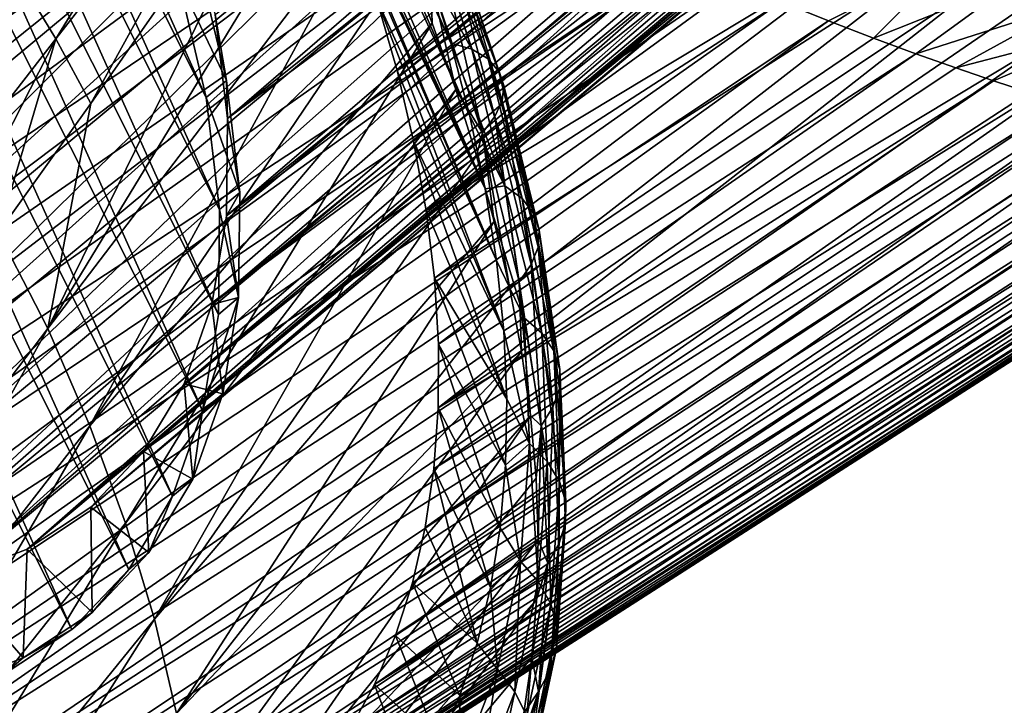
# Model space of a CAD drawing. Header units: metres. Extents: x -81 to 81, y -160 to 24.
# Tile 117 of 256: x -28.06 to -18.99, y -28.83 to -22.51. Entities that reach past the tile are written whole.
import ezdxf

# ---------------------------------------------------------------- set-up
doc = ezdxf.new("R2010")
doc.units = ezdxf.units.M
doc.layers.add('solid_501850_SW0001', color=7, linetype='CONTINUOUS')

msp = doc.modelspace()

# ---------------------------------------------------------------- linework, layer by layer
at = {"layer": 'solid_501850_SW0001'}
for points in [[(-35.524296, -12.285493, 43.493587), (-27.579485, -28.126549, 37.643387), (-28.214273, -28.546402, 36.563488)], [(-34.503078, -12.725237, 44.207142), (-27.579485, -28.126549, 37.643387), (-35.524296, -12.285493, 43.493587)], [(-34.503078, -12.725237, 44.207142), (-27.055779, -27.574308, 38.723286), (-27.579485, -28.126549, 37.643387)], [(-33.47448, -13.296116, 44.808392), (-27.055779, -27.574308, 38.723286), (-34.503078, -12.725237, 44.207142)], [(-33.47448, -13.296116, 44.808392), (-26.652115, -26.899137, 39.78471), (-27.055779, -27.574308, 38.723286)], [(-32.456097, -13.988367, 45.287045), (-26.652115, -26.899137, 39.78471), (-33.47448, -13.296116, 44.808392)], [(-32.456097, -13.988367, 45.287045), (-26.375402, -26.112583, 40.809494), (-26.652115, -26.899137, 39.78471)], [(-31.465357, -14.79014, 45.634911), (-26.375402, -26.112583, 40.809494), (-32.456097, -13.988367, 45.287045)], [(-31.465357, -14.79014, 45.634911), (-26.230373, -25.228107, 41.780106), (-26.375402, -26.112583, 40.809494)], [(-30.519213, -15.687723, 45.846039), (-26.230373, -25.228107, 41.780106), (-31.465357, -14.79014, 45.634911)], [(-30.519213, -15.687723, 45.846039), (-29.63385, -16.665752, 45.916821), (-26.219513, -24.260839, 42.679935)], [(-30.519213, -15.687723, 45.846039), (-26.219513, -24.260839, 42.679935), (-26.230373, -25.228107, 41.780106)], [(-26.343002, -23.227333, 43.493587), (-29.63385, -16.665752, 45.916821), (-28.824421, -17.707499, 45.846039)], [(-26.219513, -24.260839, 42.679935), (-29.63385, -16.665752, 45.916821), (-26.343002, -23.227333, 43.493587)], [(-27.19417, -16.625097, 48.623215), (-26.720591, -17.295427, 48.525963), (-23.772219, -24.069065, 45.533382)], [(-25.560804, -20.295279, 47.040943), (-27.19417, -16.625097, 48.623215), (-23.772219, -24.069065, 45.533382)], [(-18.470362, -16.801353, 34.823143), (-26.145704, -23.421949, 41.705673), (-26.260012, -22.465399, 42.458725)], [(-18.470362, -16.801353, 34.823143), (-18.448357, -17.268011, 34.418831), (-26.145704, -23.421949, 41.705673)], [(-26.720591, -17.295427, 48.525963), (-23.91317, -23.401196, 45.992279), (-23.772219, -24.069065, 45.533382)], [(-26.720591, -17.295427, 48.525963), (-26.274958, -17.97559, 48.389111), (-23.91317, -23.401196, 45.992279)], [(-18.448357, -17.268011, 34.418831), (-18.458162, -17.718157, 33.994869), (-26.145704, -23.421949, 41.705673)], [(-26.343002, -23.227333, 43.493587), (-28.824421, -17.707499, 45.846039), (-26.598732, -22.145269, 44.207142)], [(-18.458162, -17.718157, 33.994869), (-26.155767, -24.317831, 40.87225), (-26.145704, -23.421949, 41.705673)], [(-18.458162, -17.718157, 33.994869), (-18.499821, -18.149712, 33.553131), (-26.155767, -24.317831, 40.87225)], [(-38.577221, -26.244558, 27.339249), (-28.093872, -17.875002, 15.717066), (-27.616968, -18.311903, 15.775184)], [(-26.274958, -17.97559, 48.389111), (-24.089525, -22.729265, 46.416172), (-23.91317, -23.401196, 45.992279)], [(-26.274958, -17.97559, 48.389111), (-25.860371, -18.66078, 48.213676), (-24.089525, -22.729265, 46.416172)], [(-18.499821, -18.149712, 33.553131), (-18.573046, -18.559925, 33.096443), (-26.155767, -24.317831, 40.87225)], [(-38.577221, -26.244558, 27.339249), (-27.616968, -18.311903, 15.775184), (-38.016769, -26.801289, 27.44132)], [(-38.016769, -26.801289, 27.44132), (-27.616968, -18.311903, 15.775184), (-27.124653, -18.733479, 15.852919)], [(-27.661438, -18.974716, 22.772741), (-28.121458, -18.58844, 22.624069), (-34.910004, -25.764334, 29.967014)], [(-18.573046, -18.559925, 33.096443), (-26.28994, -25.136139, 39.974258), (-26.155767, -24.317831, 40.87225)], [(-18.573046, -18.559925, 33.096443), (-18.677504, -18.947376, 32.626488), (-26.28994, -25.136139, 39.974258)], [(-25.860371, -18.66078, 48.213676), (-24.299889, -22.056284, 46.803825), (-24.089525, -22.729265, 46.416172)], [(-38.016769, -26.801289, 27.44132), (-27.124653, -18.733479, 15.852919), (-37.440792, -27.332676, 27.583645)], [(-37.440792, -27.332676, 27.583645), (-27.124653, -18.733479, 15.852919), (-26.619629, -19.138651, 15.951223)], [(-18.677504, -18.947376, 32.626488), (-18.813002, -19.311106, 32.144348), (-26.28994, -25.136139, 39.974258)], [(-27.192953, -19.336519, 22.95314), (-27.661438, -18.974716, 22.772741), (-34.910004, -25.764334, 29.967014)], [(-37.440792, -27.332676, 27.583645), (-26.619629, -19.138651, 15.951223), (-26.104813, -19.526333, 16.070744)], [(-18.813002, -19.311106, 32.144348), (-26.546276, -25.864773, 39.024937), (-26.28994, -25.136139, 39.974258)], [(-18.813002, -19.311106, 32.144348), (-18.978661, -19.648624, 31.653271), (-26.546276, -25.864773, 39.024937)], [(-27.192953, -19.336519, 22.95314), (-34.910004, -25.764334, 29.967014), (-33.967812, -26.404789, 30.409861)], [(-26.7188, -19.671762, 23.164125), (-27.192953, -19.336519, 22.95314), (-33.967812, -26.404789, 30.409861)], [(-25.758596, -19.482969, 50.185352), (-28.079155, -22.107105, 53.334267), (-27.727018, -22.687304, 53.179718)], [(-25.534002, -19.89023, 50.057194), (-25.758596, -19.482969, 50.185352), (-27.727018, -22.687304, 53.179718)], [(-37.440792, -27.332676, 27.583645), (-26.104813, -19.526333, 16.070744), (-36.851498, -27.836676, 27.765675)], [(-36.851498, -27.836676, 27.765675), (-26.104813, -19.526333, 16.070744), (-25.583477, -19.895487, 16.211853)], [(-26.239851, -19.979856, 23.405281), (-26.7188, -19.671762, 23.164125), (-33.967812, -26.404789, 30.409861)], [(-18.978661, -19.648624, 31.653271), (-19.173639, -19.958454, 31.155537), (-26.546276, -25.864773, 39.024937)], [(-36.851498, -27.836676, 27.765675), (-25.583477, -19.895487, 16.211853), (-36.251205, -28.31131, 27.986698)], [(-36.251205, -28.31131, 27.986698), (-25.583477, -19.895487, 16.211853), (-25.059284, -20.245182, 16.374643)], [(-25.534002, -19.89023, 50.057194), (-27.727018, -22.687304, 53.179718), (-27.406311, -23.282972, 53.008751)], [(-25.534002, -19.89023, 50.057194), (-27.406311, -23.282972, 53.008751), (-25.320843, -20.295971, 49.917931)], [(-26.239851, -19.979856, 23.405281), (-33.967812, -26.404789, 30.409861), (-33.015121, -26.93354, 30.966734)], [(-25.758259, -20.259331, 23.675596), (-26.239851, -19.979856, 23.405281), (-33.015121, -26.93354, 30.966734)], [(-19.173639, -19.958454, 31.155537), (-26.919796, -26.489498, 38.042801), (-26.546276, -25.864773, 39.024937)], [(-19.173639, -19.958454, 31.155537), (-19.397585, -20.239983, 30.652092), (-26.919796, -26.489498, 38.042801)], [(-36.251205, -28.31131, 27.986698), (-25.059284, -20.245182, 16.374643), (-35.642319, -28.754673, 28.245829)], [(-35.642319, -28.754673, 28.245829), (-25.059284, -20.245182, 16.374643), (-24.536791, -20.574598, 16.55896)], [(-25.277103, -20.508417, 23.973331), (-25.758259, -20.259331, 23.675596), (-33.015121, -26.93354, 30.966734)], [(-27.80275, -25.35675, 53.89603), (-25.034046, -20.807947, 49.684814), (-25.320843, -20.295971, 49.917931)], [(-27.406311, -23.282972, 53.008751), (-27.80275, -25.35675, 53.89603), (-25.320843, -20.295971, 49.917931)], [(-19.397585, -20.239983, 30.652092), (-19.649248, -20.491497, 30.145876), (-26.919796, -26.489498, 38.042801)], [(-25.263519, -20.972227, 46.744747), (-25.560804, -20.295279, 47.040943), (-23.772219, -24.069065, 45.533382)], [(-19.649248, -20.491497, 30.145876), (-27.404676, -27.000813, 37.042946), (-26.919796, -26.489498, 38.042801)], [(-19.649248, -20.491497, 30.145876), (-19.927174, -20.711653, 29.639719), (-27.404676, -27.000813, 37.042946)], [(-24.584183, -22.978779, 45.645954), (-21.373083, -20.415018, 43.4356), (-24.774233, -22.316654, 46.04586)], [(-24.584183, -22.978779, 45.645954), (-21.016428, -20.728777, 42.964596), (-21.373083, -20.415018, 43.4356)], [(-35.642319, -28.754673, 28.245829), (-24.536791, -20.574598, 16.55896), (-24.019909, -20.883572, 16.764442)], [(-25.277103, -20.508417, 23.973331), (-33.015121, -26.93354, 30.966734), (-32.069954, -27.340521, 31.627163)], [(-24.798115, -20.726292, 24.29735), (-25.277103, -20.508417, 23.973331), (-32.069954, -27.340521, 31.627163)], [(-24.322426, -20.912386, 24.646933), (-24.798115, -20.726292, 24.29735), (-32.069954, -27.340521, 31.627163)], [(-19.927174, -20.711653, 29.639719), (-20.230633, -20.899921, 29.134897), (-27.404676, -27.000813, 37.042946)], [(-24.431585, -23.630638, 45.214493), (-21.016428, -20.728777, 42.964596), (-24.584183, -22.978779, 45.645954)], [(-24.431585, -23.630638, 45.214493), (-20.655434, -21.035599, 42.453312), (-21.016428, -20.728777, 42.964596)], [(-27.80275, -25.35675, 53.89603), (-24.752037, -21.351959, 49.41708), (-25.034046, -20.807947, 49.684814)], [(-35.642319, -28.754673, 28.245829), (-24.019909, -20.883572, 16.764442), (-35.027279, -29.164993, 28.542027)], [(-35.027279, -29.164993, 28.542027), (-24.019909, -20.883572, 16.764442), (-23.504738, -21.175354, 16.992727)], [(-24.322426, -20.912386, 24.646933), (-32.069954, -27.340521, 31.627163), (-31.147787, -27.619196, 32.380215)], [(-23.85326, -21.065397, 25.019745), (-24.322426, -20.912386, 24.646933), (-31.147787, -27.619196, 32.380215)], [(-20.230633, -20.899921, 29.134897), (-27.99242, -27.389538, 36.043091), (-27.404676, -27.000813, 37.042946)], [(-20.230633, -20.899921, 29.134897), (-20.558455, -21.055466, 28.633461), (-27.99242, -27.389538, 36.043091)], [(-25.263519, -20.972227, 46.744747), (-23.772219, -24.069065, 45.533382), (-23.668058, -24.729118, 45.041409)], [(-25.000982, -21.646908, 46.412613), (-25.263519, -20.972227, 46.744747), (-23.668058, -24.729118, 45.041409)], [(-24.317024, -24.269749, 44.753124), (-20.655434, -21.035599, 42.453312), (-24.431585, -23.630638, 45.214493)], [(-24.317024, -24.269749, 44.753124), (-20.291388, -21.334198, 41.900551), (-20.655434, -21.035599, 42.453312)], [(-23.392756, -21.184715, 25.414017), (-23.85326, -21.065397, 25.019745), (-31.147787, -27.619196, 32.380215)], [(-20.558455, -21.055466, 28.633461), (-20.908443, -21.177269, 28.138752), (-27.99242, -27.389538, 36.043091)], [(-35.027279, -29.164993, 28.542027), (-23.504738, -21.175354, 16.992727), (-34.408436, -29.540699, 28.874159)], [(-34.408436, -29.540699, 28.874159), (-23.504738, -21.175354, 16.992727), (-22.986366, -21.452335, 17.245968)], [(-23.392756, -21.184715, 25.414017), (-31.147787, -27.619196, 32.380215), (-30.263769, -27.764854, 33.213642)], [(-22.941797, -21.270086, 25.829006), (-23.392756, -21.184715, 25.414017), (-30.263769, -27.764854, 33.213642)], [(-20.908443, -21.177269, 28.138752), (-28.672518, -27.648901, 35.060955), (-27.99242, -27.389538, 36.043091)], [(-20.908443, -21.177269, 28.138752), (-21.279493, -21.265032, 27.652248), (-28.672518, -27.648901, 35.060955)], [(-22.503052, -21.320938, 26.262323), (-22.941797, -21.270086, 25.829006), (-30.263769, -27.764854, 33.213642)], [(-21.279493, -21.265032, 27.652248), (-21.670525, -21.318417, 27.175442), (-28.672518, -27.648901, 35.060955)], [(-22.503052, -21.320938, 26.262323), (-30.263769, -27.764854, 33.213642), (-29.434593, -27.774817, 34.111633)], [(-21.670525, -21.318417, 27.175442), (-29.434593, -27.774817, 34.111633), (-28.672518, -27.648901, 35.060955)], [(-21.670525, -21.318417, 27.175442), (-22.078941, -21.337051, 26.711517), (-29.434593, -27.774817, 34.111633)], [(-22.078941, -21.337051, 26.711517), (-22.503052, -21.320938, 26.262323), (-29.434593, -27.774817, 34.111633)], [(-27.80275, -25.35675, 53.89603), (-27.413748, -26.253714, 53.493259), (-24.752037, -21.351959, 49.41708)], [(-27.413748, -26.253714, 53.493259), (-24.495646, -21.937429, 49.136642), (-24.752037, -21.351959, 49.41708)], [(-24.317024, -24.269749, 44.753124), (-19.926041, -21.623184, 41.305599), (-20.291388, -21.334198, 41.900551)], [(-34.408436, -29.540699, 28.874159), (-22.986366, -21.452335, 17.245968), (-22.475189, -21.708244, 17.51812)], [(-24.326542, -21.492786, 47.343586), (-23.895189, -22.782789, 46.631218), (-24.299889, -22.056284, 46.803825)], [(-23.745289, -22.873034, 46.86129), (-23.895189, -22.782789, 46.631218), (-24.326542, -21.492786, 47.343586)], [(-24.186291, -21.556538, 47.58749), (-23.745289, -22.873034, 46.86129), (-24.326542, -21.492786, 47.343586)], [(-23.645761, -22.988279, 47.101372), (-23.745289, -22.873034, 46.86129), (-24.186291, -21.556538, 47.58749)], [(-24.09593, -21.647909, 47.83952), (-23.645761, -22.988279, 47.101372), (-24.186291, -21.556538, 47.58749)], [(-24.774233, -22.316654, 46.04586), (-25.000982, -21.646908, 46.412613), (-23.668058, -24.729118, 45.041409)], [(-24.240957, -24.893564, 44.263683), (-19.926041, -21.623184, 41.305599), (-24.317024, -24.269749, 44.753124)], [(-24.240957, -24.893564, 44.263683), (-19.561518, -21.90099, 40.668316), (-19.926041, -21.623184, 41.305599)], [(-23.601582, -23.119452, 47.345081), (-23.645761, -22.988279, 47.101372), (-24.09593, -21.647909, 47.83952)], [(-24.059868, -21.758324, 48.093452), (-23.601582, -23.119452, 47.345081), (-24.09593, -21.647909, 47.83952)], [(-34.408436, -29.540699, 28.874159), (-22.475189, -21.708244, 17.51812), (-33.788239, -29.880304, 29.240913)], [(-33.788239, -29.880304, 29.240913), (-22.475189, -21.708244, 17.51812), (-21.979351, -21.942009, 17.806601)], [(-24.080683, -21.880375, 48.343979), (-23.615744, -23.258806, 47.586979), (-24.059868, -21.758324, 48.093452)], [(-23.615744, -23.258806, 47.586979), (-23.601582, -23.119452, 47.345081), (-24.059868, -21.758324, 48.093452)], [(-33.788239, -29.880304, 29.240913), (-21.979351, -21.942009, 17.806601), (-33.169178, -30.182444, 29.64082)], [(-33.169178, -30.182444, 29.64082), (-21.979351, -21.942009, 17.806601), (-21.50186, -22.154678, 18.110003)], [(-27.413748, -26.253714, 53.493259), (-24.259411, -22.54278, 48.829132), (-24.495646, -21.937429, 49.136642)], [(-24.272528, -22.149467, 48.829151), (-24.495646, -21.937429, 49.136642), (-24.259411, -22.54278, 48.829132)], [(-24.20369, -25.499582, 43.748135), (-19.561518, -21.90099, 40.668316), (-24.240957, -24.893564, 44.263683)], [(-24.20369, -25.499582, 43.748135), (-19.20018, -22.165918, 39.989079), (-19.561518, -21.90099, 40.668316)], [(-24.153719, -22.011293, 48.589462), (-23.683395, -23.403891, 47.825344), (-24.080683, -21.880375, 48.343979)], [(-23.683395, -23.403891, 47.825344), (-23.615744, -23.258806, 47.586979), (-24.080683, -21.880375, 48.343979)], [(-20.60894, -22.522764, 18.757238), (-21.044542, -22.347757, 18.42725), (-19.461395, -21.943079, 17.804365)], [(-20.195776, -22.681358, 19.099178), (-20.60894, -22.522764, 18.757238), (-19.461395, -21.943079, 17.804365)], [(-20.195776, -22.681358, 19.099178), (-19.461395, -21.943079, 17.804365), (-18.895441, -22.163441, 18.308132)], [(-26.598732, -22.145269, 44.207142), (-26.412523, -21.988766, 44.03701), (-26.156691, -23.071274, 43.323158)], [(-26.260012, -22.465399, 42.458725), (-26.156691, -23.071274, 43.323158), (-26.412523, -21.988766, 44.03701)], [(-24.153719, -22.011293, 48.589462), (-24.272528, -22.149467, 48.829151), (-23.797743, -23.553551, 48.059391)], [(-24.153719, -22.011293, 48.589462), (-23.797743, -23.553551, 48.059391), (-23.683395, -23.403891, 47.825344)], [(-27.727018, -22.687304, 53.179718), (-28.079155, -22.107105, 53.334267), (-29.942413, -25.544077, 56.261284)], [(-23.895189, -22.782789, 46.631218), (-24.089525, -22.729265, 46.416172), (-24.299889, -22.056284, 46.803825)], [(-33.169178, -30.182444, 29.64082), (-21.50186, -22.154678, 18.110003), (-21.044542, -22.347757, 18.42725)], [(-26.343002, -23.227333, 43.493587), (-26.598732, -22.145269, 44.207142), (-26.156691, -23.071274, 43.323158)], [(-24.272528, -22.149467, 48.829151), (-24.259411, -22.54278, 48.829132), (-24.044107, -23.154949, 48.49173)], [(-23.797743, -23.553551, 48.059391), (-24.272528, -22.149467, 48.829151), (-24.044107, -23.154949, 48.49173)], [(-24.205368, -26.0854, 43.208519), (-18.844746, -22.416225, 39.269047), (-19.20018, -22.165918, 39.989079)], [(-24.205368, -26.0854, 43.208519), (-19.20018, -22.165918, 39.989079), (-24.20369, -25.499582, 43.748135)], [(-19.804962, -22.825172, 19.452629), (-20.195776, -22.681358, 19.099178), (-18.895441, -22.163441, 18.308132)], [(-19.804962, -22.825172, 19.452629), (-18.895441, -22.163441, 18.308132), (-18.355703, -22.362425, 18.853338)], [(-33.169178, -30.182444, 29.64082), (-21.044542, -22.347757, 18.42725), (-32.553719, -30.445917, 30.072281)], [(-32.553719, -30.445917, 30.072281), (-21.044542, -22.347757, 18.42725), (-20.60894, -22.522764, 18.757238)], [(-24.774233, -22.316654, 46.04586), (-23.668058, -24.729118, 45.041409), (-23.601883, -25.376699, 44.519329)], [(-24.584183, -22.978779, 45.645954), (-24.774233, -22.316654, 46.04586), (-23.601883, -25.376699, 44.519329)], [(-19.436192, -22.955711, 19.817352), (-19.804962, -22.825172, 19.452629), (-18.355703, -22.362425, 18.853338)], [(-19.436192, -22.955711, 19.817352), (-18.355703, -22.362425, 18.853338), (-17.846712, -22.540686, 19.440027)], [(-26.260012, -22.465399, 42.458725), (-26.145704, -23.421949, 41.705673), (-26.156691, -23.071274, 43.323158)], [(-24.205368, -26.0854, 43.208519), (-18.498358, -22.650253, 38.510307), (-18.844746, -22.416225, 39.269047)], [(-32.553719, -30.445917, 30.072281), (-20.60894, -22.522764, 18.757238), (-31.94421, -30.669718, 30.533648)], [(-31.94421, -30.669718, 30.533648), (-20.60894, -22.522764, 18.757238), (-20.195776, -22.681358, 19.099178)], [(-27.413748, -26.253714, 53.493259), (-27.085409, -27.147724, 53.028271), (-24.259411, -22.54278, 48.829132)], [(-27.085409, -27.147724, 53.028271), (-24.044107, -23.154949, 48.49173), (-24.259411, -22.54278, 48.829132)], [(-19.088984, -23.074343, 20.193331), (-19.436192, -22.955711, 19.817352), (-17.846712, -22.540686, 19.440027)], [(-18.762579, -23.182337, 20.58098), (-19.088984, -23.074343, 20.193331), (-17.846712, -22.540686, 19.440027)], [(-24.245985, -26.648779, 42.646904), (-18.164286, -22.866425, 37.715725), (-18.498358, -22.650253, 38.510307)], [(-24.245985, -26.648779, 42.646904), (-18.498358, -22.650253, 38.510307), (-24.205368, -26.0854, 43.208519)], [(-31.94421, -30.669718, 30.533648), (-20.195776, -22.681358, 19.099178), (-19.804962, -22.825172, 19.452629)], [(-27.727018, -22.687304, 53.179718), (-29.942413, -25.544077, 56.261284), (-29.536011, -26.228149, 56.062397)], [(-27.727018, -22.687304, 53.179718), (-29.536011, -26.228149, 56.062397), (-28.257931, -24.473015, 54.241898)], [(-27.727018, -22.687304, 53.179718), (-28.257931, -24.473015, 54.241898), (-27.406311, -23.282972, 53.008751)], [(-23.590714, -24.04287, 45.807518), (-23.91317, -23.401196, 45.992279), (-24.089525, -22.729265, 46.416172)], [(-23.895189, -22.782789, 46.631218), (-23.590714, -24.04287, 45.807518), (-24.089525, -22.729265, 46.416172)], [(-31.94421, -30.669718, 30.533648), (-19.804962, -22.825172, 19.452629), (-31.343081, -30.852955, 31.023088)], [(-31.343081, -30.852955, 31.023088), (-19.804962, -22.825172, 19.452629), (-19.436192, -22.955711, 19.817352)], [(-23.433271, -24.159269, 46.021774), (-23.590714, -24.04287, 45.807518), (-23.895189, -22.782789, 46.631218)], [(-23.745289, -22.873034, 46.86129), (-23.433271, -24.159269, 46.021774), (-23.895189, -22.782789, 46.631218)], [(-24.32538, -27.187466, 42.065529), (-17.845934, -23.063265, 36.889107), (-18.164286, -22.866425, 37.715725)], [(-24.32538, -27.187466, 42.065529), (-18.164286, -22.866425, 37.715725), (-24.245985, -26.648779, 42.646904)], [(-23.326477, -24.298103, 46.248096), (-23.433271, -24.159269, 46.021774), (-23.745289, -22.873034, 46.86129)], [(-23.645761, -22.988279, 47.101372), (-23.326477, -24.298103, 46.248096), (-23.745289, -22.873034, 46.86129)], [(-31.343081, -30.852955, 31.023088), (-19.436192, -22.955711, 19.817352), (-19.088984, -23.074343, 20.193331)], [(-24.431585, -23.630638, 45.214493), (-24.584183, -22.978779, 45.645954), (-23.601883, -25.376699, 44.519329)], [(-23.27578, -24.449842, 46.480019), (-23.326477, -24.298103, 46.248096), (-23.645761, -22.988279, 47.101372)], [(-23.601582, -23.119452, 47.345081), (-23.27578, -24.449842, 46.480019), (-23.645761, -22.988279, 47.101372)], [(-31.343081, -30.852955, 31.023088), (-19.088984, -23.074343, 20.193331), (-30.752741, -30.994888, 31.538641)], [(-30.752741, -30.994888, 31.538641), (-19.088984, -23.074343, 20.193331), (-18.762579, -23.182337, 20.58098)], [(-26.343002, -23.227333, 43.493587), (-26.156691, -23.071274, 43.323158), (-26.033255, -24.104357, 42.509834)], [(-26.145704, -23.421949, 41.705673), (-26.033255, -24.104357, 42.509834), (-26.156691, -23.071274, 43.323158)], [(-24.443237, -27.699301, 41.466732), (-17.546978, -23.239523, 36.035645), (-17.845934, -23.063265, 36.889107)], [(-24.443237, -27.699301, 41.466732), (-17.845934, -23.063265, 36.889107), (-24.32538, -27.187466, 42.065529)], [(-23.615744, -23.258806, 47.586979), (-23.284521, -24.60644, 46.71199), (-23.601582, -23.119452, 47.345081)], [(-23.284521, -24.60644, 46.71199), (-23.27578, -24.449842, 46.480019), (-23.601582, -23.119452, 47.345081)], [(-30.752741, -30.994888, 31.538641), (-18.762579, -23.182337, 20.58098), (-18.45635, -23.280756, 20.980766)], [(-27.085409, -27.147724, 53.028271), (-26.818983, -28.032406, 52.505547), (-24.044107, -23.154949, 48.49173)], [(-26.818983, -28.032406, 52.505547), (-23.853231, -23.765841, 48.128326), (-24.044107, -23.154949, 48.49173)], [(-23.797743, -23.553551, 48.059391), (-24.044107, -23.154949, 48.49173), (-23.853231, -23.765841, 48.128326)], [(-30.752741, -30.994888, 31.538641), (-18.45635, -23.280756, 20.980766), (-30.175533, -31.094961, 32.078255)], [(-30.175533, -31.094961, 32.078255), (-18.45635, -23.280756, 20.980766), (-18.169773, -23.370489, 21.393257)], [(-27.406311, -23.282972, 53.008751), (-28.257931, -24.473015, 54.241898), (-27.80275, -25.35675, 53.89603)], [(-26.219513, -24.260839, 42.679935), (-26.343002, -23.227333, 43.493587), (-26.033255, -24.104357, 42.509834)], [(-24.599085, -28.182266, 40.852867), (-17.271837, -23.394403, 35.163071), (-17.546978, -23.239523, 36.035645)], [(-24.599085, -28.182266, 40.852867), (-17.546978, -23.239523, 36.035645), (-24.443237, -27.699301, 41.466732)], [(-23.683395, -23.403891, 47.825344), (-23.347702, -24.765743, 46.942196), (-23.615744, -23.258806, 47.586979)], [(-23.347702, -24.765743, 46.942196), (-23.284521, -24.60644, 46.71199), (-23.615744, -23.258806, 47.586979)], [(-30.175533, -31.094961, 32.078255), (-18.169773, -23.370489, 21.393257), (-29.613659, -31.152792, 32.63987)], [(-29.613659, -31.152792, 32.63987), (-18.169773, -23.370489, 21.393257), (-17.902388, -23.452284, 21.819164)], [(-24.79233, -28.634514, 40.226292), (-17.024244, -23.527487, 34.279671), (-17.271837, -23.394403, 35.163071)], [(-24.79233, -28.634514, 40.226292), (-17.271837, -23.394403, 35.163071), (-24.599085, -28.182266, 40.852867)], [(-23.590714, -24.04287, 45.807518), (-23.772219, -24.069065, 45.533382), (-23.91317, -23.401196, 45.992279)], [(-29.613659, -31.152792, 32.63987), (-17.902388, -23.452284, 21.819164), (-17.653755, -23.526798, 22.259556)], [(-26.145704, -23.421949, 41.705673), (-26.155767, -24.317831, 40.87225), (-26.033255, -24.104357, 42.509834)], [(-23.683395, -23.403891, 47.825344), (-23.797743, -23.553551, 48.059391), (-23.45826, -24.92705, 47.169727)], [(-23.683395, -23.403891, 47.825344), (-23.45826, -24.92705, 47.169727), (-23.347702, -24.765743, 46.942196)], [(-29.613659, -31.152792, 32.63987), (-17.653755, -23.526798, 22.259556), (-29.069368, -31.168144, 33.221245)], [(-29.069368, -31.168144, 33.221245), (-17.653755, -23.526798, 22.259556), (-17.423607, -23.594572, 22.7157)], [(-24.79233, -28.634514, 40.226292), (-16.807268, -23.638863, 33.39423), (-17.024244, -23.527487, 34.279671)], [(-23.797743, -23.553551, 48.059391), (-23.853231, -23.765841, 48.128326), (-23.688307, -24.371593, 47.741455)], [(-23.797743, -23.553551, 48.059391), (-23.688307, -24.371593, 47.741455), (-23.549669, -24.972601, 47.331333)], [(-23.45826, -24.92705, 47.169727), (-23.797743, -23.553551, 48.059391), (-23.549669, -24.972601, 47.331333)], [(-29.069368, -31.168144, 33.221245), (-17.423607, -23.594572, 22.7157), (-17.21191, -23.655981, 23.188822)], [(-29.069368, -31.168144, 33.221245), (-17.21191, -23.655981, 23.188822), (-28.544846, -31.140959, 33.820042)], [(-28.544846, -31.140959, 33.820042), (-17.21191, -23.655981, 23.188822), (-17.01878, -23.711277, 23.680273)], [(-25.0222, -29.054224, 39.589516), (-16.623392, -23.729218, 32.516068), (-16.807268, -23.638863, 33.39423)], [(-25.0222, -29.054224, 39.589516), (-16.807268, -23.638863, 33.39423), (-24.79233, -28.634514, 40.226292)], [(-24.431585, -23.630638, 45.214493), (-23.601883, -25.376699, 44.519329), (-23.574465, -26.006449, 43.971218)], [(-24.317024, -24.269749, 44.753124), (-24.431585, -23.630638, 45.214493), (-23.574465, -26.006449, 43.971218)], [(-28.544846, -31.140959, 33.820042), (-17.01878, -23.711277, 23.680273), (-16.844488, -23.760611, 24.191641)], [(-28.544846, -31.140959, 33.820042), (-16.844488, -23.760611, 24.191641), (-28.042152, -31.071344, 34.433907)], [(-28.042152, -31.071344, 34.433907), (-16.844488, -23.760611, 24.191641), (-16.689503, -23.804066, 24.724979)], [(-25.287767, -29.439716, 38.945099), (-16.474638, -23.800007, 31.655016), (-16.623392, -23.729218, 32.516068)], [(-25.287767, -29.439716, 38.945099), (-16.623392, -23.729218, 32.516068), (-25.0222, -29.054224, 39.589516)], [(-28.042152, -31.071344, 34.433907), (-16.689503, -23.804066, 24.724979), (-16.554564, -23.841526, 25.282146)], [(-28.042152, -31.071344, 34.433907), (-16.554564, -23.841526, 25.282146), (-27.563221, -30.959566, 35.060482)], [(-27.563221, -30.959566, 35.060482), (-16.554564, -23.841526, 25.282146), (-16.440634, -23.872717, 25.865042)], [(-26.818983, -28.032406, 52.505547), (-23.688307, -24.371593, 47.741455), (-23.853231, -23.765841, 48.128326)], [(-25.587997, -29.789488, 38.295551), (-16.36125, -23.852921, 30.818108), (-16.474638, -23.800007, 31.655016)], [(-25.587997, -29.789488, 38.295551), (-16.474638, -23.800007, 31.655016), (-25.287767, -29.439716, 38.945099)], [(-25.587997, -29.789488, 38.295551), (-16.282455, -23.88982, 30.010426), (-16.36125, -23.852921, 30.818108)], [(-27.563221, -30.959566, 35.060482), (-16.440634, -23.872717, 25.865042), (-27.109968, -30.806072, 35.697258)], [(-27.109968, -30.806072, 35.697258), (-16.440634, -23.872717, 25.865042), (-16.348909, -23.897203, 26.475634)], [(-27.109968, -30.806072, 35.697258), (-16.348909, -23.897203, 26.475634), (-16.280869, -23.914419, 27.116341)], [(-27.109968, -30.806072, 35.697258), (-16.280869, -23.914419, 27.116341), (-26.684217, -30.611479, 36.341675)], [(-26.684217, -30.611479, 36.341675), (-16.280869, -23.914419, 27.116341), (-16.238222, -23.923512, 27.78907)], [(-26.684217, -30.611479, 36.341675), (-16.238222, -23.923512, 27.78907), (-16.222881, -23.923372, 28.495186)], [(-26.684217, -30.611479, 36.341675), (-16.222881, -23.923372, 28.495186), (-26.287626, -30.376547, 36.991222)], [(-26.287626, -30.376547, 36.991222), (-16.222881, -23.923372, 28.495186), (-16.236919, -23.91267, 29.235563)], [(-26.287626, -30.376547, 36.991222), (-16.236919, -23.91267, 29.235563), (-25.92173, -30.102182, 37.643387)], [(-25.92173, -30.102182, 37.643387), (-16.236919, -23.91267, 29.235563), (-16.282455, -23.88982, 30.010426)], [(-25.92173, -30.102182, 37.643387), (-16.282455, -23.88982, 30.010426), (-25.587997, -29.789488, 38.295551)], [(-26.219513, -24.260839, 42.679935), (-26.033255, -24.104357, 42.509834), (-26.044111, -25.071867, 41.609787)], [(-26.155767, -24.317831, 40.87225), (-26.044111, -25.071867, 41.609787), (-26.033255, -24.104357, 42.509834)], [(-23.590714, -24.04287, 45.807518), (-23.413929, -25.258598, 44.884846), (-23.772219, -24.069065, 45.533382)], [(-23.413929, -25.258598, 44.884846), (-23.668058, -24.729118, 45.041409), (-23.772219, -24.069065, 45.533382)], [(-23.251383, -25.400387, 45.081326), (-23.413929, -25.258598, 44.884846), (-23.590714, -24.04287, 45.807518)], [(-23.433271, -24.159269, 46.021774), (-23.251383, -25.400387, 45.081326), (-23.590714, -24.04287, 45.807518)], [(-23.139547, -25.562119, 45.292103), (-23.251383, -25.400387, 45.081326), (-23.433271, -24.159269, 46.021774)], [(-23.326477, -24.298103, 46.248096), (-23.139547, -25.562119, 45.292103), (-23.433271, -24.159269, 46.021774)], [(-26.230373, -25.228107, 41.780106), (-26.219513, -24.260839, 42.679935), (-26.044111, -25.071867, 41.609787)], [(-24.240957, -24.893564, 44.263683), (-24.317024, -24.269749, 44.753124), (-23.574465, -26.006449, 43.971218)], [(-23.084255, -25.733856, 45.510654), (-23.139547, -25.562119, 45.292103), (-23.326477, -24.298103, 46.248096)], [(-23.27578, -24.449842, 46.480019), (-23.084255, -25.733856, 45.510654), (-23.326477, -24.298103, 46.248096)], [(-26.818983, -28.032406, 52.505547), (-26.615534, -28.901726, 51.929443), (-23.688307, -24.371593, 47.741455)], [(-26.615534, -28.901726, 51.929443), (-23.549669, -24.972601, 47.331333), (-23.688307, -24.371593, 47.741455)], [(-26.155767, -24.317831, 40.87225), (-26.28994, -25.136139, 39.974258), (-26.044111, -25.071867, 41.609787)], [(-30.933199, -29.479012, 58.318684), (-27.80275, -25.35675, 53.89603), (-28.257931, -24.473015, 54.241898)], [(-23.284521, -24.60644, 46.71199), (-23.089134, -25.90729, 45.731388), (-23.27578, -24.449842, 46.480019)], [(-23.089134, -25.90729, 45.731388), (-23.084255, -25.733856, 45.510654), (-23.27578, -24.449842, 46.480019)], [(-23.347702, -24.765743, 46.942196), (-23.149086, -26.080545, 45.952324), (-23.284521, -24.60644, 46.71199)], [(-23.149086, -26.080545, 45.952324), (-23.089134, -25.90729, 45.731388), (-23.284521, -24.60644, 46.71199)], [(-23.413929, -25.258598, 44.884846), (-23.601883, -25.376699, 44.519329), (-23.668058, -24.729118, 45.041409)], [(-23.347702, -24.765743, 46.942196), (-23.45826, -24.92705, 47.169727), (-23.256857, -26.253349, 46.172382)], [(-23.347702, -24.765743, 46.942196), (-23.256857, -26.253349, 46.172382), (-23.149086, -26.080545, 45.952324)], [(-24.240957, -24.893564, 44.263683), (-23.574465, -26.006449, 43.971218), (-23.585949, -26.613256, 43.401611)], [(-24.20369, -25.499582, 43.748135), (-24.240957, -24.893564, 44.263683), (-23.585949, -26.613256, 43.401611)], [(-23.45826, -24.92705, 47.169727), (-23.549669, -24.972601, 47.331333), (-23.438282, -25.56851, 46.898922)], [(-23.45826, -24.92705, 47.169727), (-23.438282, -25.56851, 46.898922), (-23.355852, -26.156878, 46.44754)], [(-23.256857, -26.253349, 46.172382), (-23.45826, -24.92705, 47.169727), (-23.355852, -26.156878, 46.44754)], [(-26.615534, -28.901726, 51.929443), (-23.438282, -25.56851, 46.898922), (-23.549669, -24.972601, 47.331333)], [(-26.375402, -26.112583, 40.809494), (-26.044111, -25.071867, 41.609787), (-26.189165, -25.956413, 40.639084)], [(-26.375402, -26.112583, 40.809494), (-26.230373, -25.228107, 41.780106), (-26.044111, -25.071867, 41.609787)], [(-26.28994, -25.136139, 39.974258), (-26.189165, -25.956413, 40.639084), (-26.044111, -25.071867, 41.609787)], [(-26.28994, -25.136139, 39.974258), (-26.546276, -25.864773, 39.024937), (-26.189165, -25.956413, 40.639084)], [(-23.413929, -25.258598, 44.884846), (-23.365667, -26.415533, 43.875546), (-23.601883, -25.376699, 44.519329)], [(-23.200787, -26.581512, 44.052334), (-23.365667, -26.415533, 43.875546), (-23.413929, -25.258598, 44.884846)], [(-23.251383, -25.400387, 45.081326), (-23.200787, -26.581512, 44.052334), (-23.413929, -25.258598, 44.884846)], [(-30.933199, -29.479012, 58.318684), (-30.560221, -30.300158, 57.960461), (-27.80275, -25.35675, 53.89603)], [(-30.560221, -30.300158, 57.960461), (-27.413748, -26.253714, 53.493259), (-27.80275, -25.35675, 53.89603)], [(-23.365667, -26.415533, 43.875546), (-23.574465, -26.006449, 43.971218), (-23.601883, -25.376699, 44.519329)], [(-23.086462, -26.765047, 44.245781), (-23.200787, -26.581512, 44.052334), (-23.251383, -25.400387, 45.081326)], [(-23.139547, -25.562119, 45.292103), (-23.086462, -26.765047, 44.245781), (-23.251383, -25.400387, 45.081326)], [(-26.615534, -28.901726, 51.929443), (-26.476183, -29.74964, 51.304253), (-23.438282, -25.56851, 46.898922)], [(-26.476183, -29.74964, 51.304253), (-23.355852, -26.156878, 46.44754), (-23.438282, -25.56851, 46.898922)], [(-24.205368, -26.0854, 43.208519), (-24.20369, -25.499582, 43.748135), (-23.635855, -27.192423, 42.815338)], [(-24.20369, -25.499582, 43.748135), (-23.585949, -26.613256, 43.401611), (-23.635855, -27.192423, 42.815338)], [(-23.02882, -26.955843, 44.449383), (-23.086462, -26.765047, 44.245781), (-23.139547, -25.562119, 45.292103)], [(-23.084255, -25.733856, 45.510654), (-23.02882, -26.955843, 44.449383), (-23.139547, -25.562119, 45.292103)], [(-23.089134, -25.90729, 45.731388), (-23.031719, -27.145355, 44.657516), (-23.084255, -25.733856, 45.510654)], [(-23.031719, -27.145355, 44.657516), (-23.02882, -26.955843, 44.449383), (-23.084255, -25.733856, 45.510654)], [(-26.546276, -25.864773, 39.024937), (-26.919796, -26.489498, 38.042801), (-26.465765, -26.742666, 39.6147)], [(-26.546276, -25.864773, 39.024937), (-26.465765, -26.742666, 39.6147), (-26.189165, -25.956413, 40.639084)], [(-23.149086, -26.080545, 45.952324), (-23.090014, -27.331978, 44.868011), (-23.089134, -25.90729, 45.731388)], [(-23.090014, -27.331978, 44.868011), (-23.031719, -27.145355, 44.657516), (-23.089134, -25.90729, 45.731388)], [(-26.375402, -26.112583, 40.809494), (-26.189165, -25.956413, 40.639084), (-26.465765, -26.742666, 39.6147)], [(-23.365667, -26.415533, 43.875546), (-23.585949, -26.613256, 43.401611), (-23.574465, -26.006449, 43.971218)], [(-26.652115, -26.899137, 39.78471), (-26.375402, -26.112583, 40.809494), (-26.465765, -26.742666, 39.6147)], [(-24.245985, -26.648779, 42.646904), (-24.205368, -26.0854, 43.208519), (-23.723167, -27.740204, 42.216953)], [(-24.205368, -26.0854, 43.208519), (-23.635855, -27.192423, 42.815338), (-23.723167, -27.740204, 42.216953)], [(-23.149086, -26.080545, 45.952324), (-23.256857, -26.253349, 46.172382), (-23.196335, -27.51582, 45.079563)], [(-23.149086, -26.080545, 45.952324), (-23.196335, -27.51582, 45.079563), (-23.090014, -27.331978, 44.868011)], [(-26.476183, -29.74964, 51.304253), (-26.402279, -30.569994, 50.634113), (-23.355852, -26.156878, 46.44754)], [(-26.402279, -30.569994, 50.634113), (-23.304306, -26.734991, 45.982269), (-23.355852, -26.156878, 46.44754)], [(-23.256857, -26.253349, 46.172382), (-23.355852, -26.156878, 46.44754), (-23.304306, -26.734991, 45.982269)], [(-30.560221, -30.300158, 57.960461), (-30.246349, -31.125544, 57.537365), (-27.413748, -26.253714, 53.493259)], [(-30.246349, -31.125544, 57.537365), (-27.085409, -27.147724, 53.028271), (-27.413748, -26.253714, 53.493259)], [(-23.256857, -26.253349, 46.172382), (-23.304306, -26.734991, 45.982269), (-23.285309, -27.30118, 45.508472)], [(-23.196335, -27.51582, 45.079563), (-23.256857, -26.253349, 46.172382), (-23.285309, -27.30118, 45.508472)], [(-23.365667, -26.415533, 43.875546), (-23.447104, -27.498943, 42.791859), (-23.585949, -26.613256, 43.401611)], [(-23.283028, -27.687492, 42.947018), (-23.447104, -27.498943, 42.791859), (-23.365667, -26.415533, 43.875546)], [(-23.200787, -26.581512, 44.052334), (-23.283028, -27.687492, 42.947018), (-23.365667, -26.415533, 43.875546)], [(-26.919796, -26.489498, 38.042801), (-27.404676, -27.000813, 37.042946), (-26.86957, -27.418095, 38.552887)], [(-26.919796, -26.489498, 38.042801), (-26.86957, -27.418095, 38.552887), (-26.465765, -26.742666, 39.6147)], [(-24.32538, -27.187466, 42.065529), (-24.245985, -26.648779, 42.646904), (-23.846752, -28.255108, 41.609074)], [(-24.245985, -26.648779, 42.646904), (-23.723167, -27.740204, 42.216953), (-23.846752, -28.255108, 41.609074)], [(-23.447104, -27.498943, 42.791859), (-23.635855, -27.192423, 42.815338), (-23.585949, -26.613256, 43.401611)], [(-23.169136, -27.891329, 43.121326), (-23.283028, -27.687492, 42.947018), (-23.200787, -26.581512, 44.052334)], [(-23.086462, -26.765047, 44.245781), (-23.169136, -27.891329, 43.121326), (-23.200787, -26.581512, 44.052334)], [(-26.652115, -26.899137, 39.78471), (-26.465765, -26.742666, 39.6147), (-26.86957, -27.418095, 38.552887)], [(-26.402279, -30.569994, 50.634113), (-23.285309, -27.30118, 45.508472), (-23.304306, -26.734991, 45.982269)], [(-23.111765, -28.099857, 43.308342), (-23.169136, -27.891329, 43.121326), (-23.086462, -26.765047, 44.245781)], [(-23.02882, -26.955843, 44.449383), (-23.111765, -28.099857, 43.308342), (-23.086462, -26.765047, 44.245781)], [(-27.055779, -27.574308, 38.723286), (-26.652115, -26.899137, 39.78471), (-26.86957, -27.418095, 38.552887)], [(-27.404676, -27.000813, 37.042946), (-27.99242, -27.389538, 36.043091), (-27.393217, -27.970251, 37.473129)], [(-27.404676, -27.000813, 37.042946), (-27.393217, -27.970251, 37.473129), (-26.86957, -27.418095, 38.552887)], [(-23.114943, -28.304346, 43.50243), (-23.111765, -28.099857, 43.308342), (-23.02882, -26.955843, 44.449383)], [(-23.031719, -27.145355, 44.657516), (-23.114943, -28.304346, 43.50243), (-23.02882, -26.955843, 44.449383)], [(-30.246349, -31.125544, 57.537365), (-29.993509, -31.945333, 57.056278), (-27.085409, -27.147724, 53.028271)], [(-29.993509, -31.945333, 57.056278), (-26.818983, -28.032406, 52.505547), (-27.085409, -27.147724, 53.028271)], [(-24.443237, -27.699301, 41.466732), (-24.32538, -27.187466, 42.065529), (-23.846752, -28.255108, 41.609074)], [(-23.447104, -27.498943, 42.791859), (-23.723167, -27.740204, 42.216953), (-23.635855, -27.192423, 42.815338)], [(-23.173529, -28.503418, 43.701202), (-23.114943, -28.304346, 43.50243), (-23.031719, -27.145355, 44.657516)], [(-23.090014, -27.331978, 44.868011), (-23.173529, -28.503418, 43.701202), (-23.031719, -27.145355, 44.657516)], [(-26.402279, -30.569994, 50.634113), (-26.395226, -31.3566, 49.923126), (-23.285309, -27.30118, 45.508472)], [(-26.395226, -31.3566, 49.923126), (-23.298838, -27.852726, 45.029392), (-23.285309, -27.30118, 45.508472)], [(-23.196335, -27.51582, 45.079563), (-23.285309, -27.30118, 45.508472), (-23.298838, -27.852726, 45.029392)], [(-27.99242, -27.389538, 36.043091), (-28.672518, -27.648901, 35.060955), (-28.027916, -28.39006, 36.393368)], [(-27.99242, -27.389538, 36.043091), (-28.027916, -28.39006, 36.393368), (-27.393217, -27.970251, 37.473129)], [(-23.090014, -27.331978, 44.868011), (-23.196335, -27.51582, 45.079563), (-23.280119, -28.697523, 43.903084)], [(-23.090014, -27.331978, 44.868011), (-23.280119, -28.697523, 43.903084), (-23.173529, -28.503418, 43.701202)], [(-27.055779, -27.574308, 38.723286), (-26.86957, -27.418095, 38.552887), (-27.393217, -27.970251, 37.473129)], [(-23.447104, -27.498943, 42.791859), (-23.659586, -28.493904, 41.646015), (-23.723167, -27.740204, 42.216953)], [(-23.499781, -28.703011, 41.777611), (-23.659586, -28.493904, 41.646015), (-23.447104, -27.498943, 42.791859)], [(-23.283028, -27.687492, 42.947018), (-23.499781, -28.703011, 41.777611), (-23.447104, -27.498943, 42.791859)], [(-23.196335, -27.51582, 45.079563), (-23.298838, -27.852726, 45.029392), (-23.343485, -28.385872, 44.546806)], [(-23.280119, -28.697523, 43.903084), (-23.196335, -27.51582, 45.079563), (-23.343485, -28.385872, 44.546806)], [(-28.672518, -27.648901, 35.060955), (-28.763203, -28.670444, 35.331554), (-28.027916, -28.39006, 36.393368)], [(-27.579485, -28.126549, 37.643387), (-27.055779, -27.574308, 38.723286), (-27.393217, -27.970251, 37.473129)], [(-24.599085, -28.182266, 40.852867), (-24.443237, -27.699301, 41.466732), (-24.005636, -28.736691, 40.993156)], [(-24.443237, -27.699301, 41.466732), (-23.846752, -28.255108, 41.609074), (-24.005636, -28.736691, 40.993156)], [(-23.659586, -28.493904, 41.646015), (-23.846752, -28.255108, 41.609074), (-23.723167, -27.740204, 42.216953)], [(-23.389568, -28.925283, 41.930954), (-23.499781, -28.703011, 41.777611), (-23.283028, -27.687492, 42.947018)], [(-23.169136, -27.891329, 43.121326), (-23.389568, -28.925283, 41.930954), (-23.283028, -27.687492, 42.947018)], [(-26.456367, -32.103031, 49.175682), (-23.343485, -28.385872, 44.546806), (-23.298838, -27.852726, 45.029392)], [(-26.395226, -31.3566, 49.923126), (-26.456367, -32.103031, 49.175682), (-23.298838, -27.852726, 45.029392)], [(-23.335419, -29.149885, 42.099689), (-23.389568, -28.925283, 41.930954), (-23.169136, -27.891329, 43.121326)], [(-23.111765, -28.099857, 43.308342), (-23.335419, -29.149885, 42.099689), (-23.169136, -27.891329, 43.121326)], [(-27.579485, -28.126549, 37.643387), (-27.393217, -27.970251, 37.473129), (-28.027916, -28.39006, 36.393368)], [(-29.993509, -31.945333, 57.056278), (-29.802851, -32.752167, 56.522636), (-26.818983, -28.032406, 52.505547)], [(-29.802851, -32.752167, 56.522636), (-26.615534, -28.901726, 51.929443), (-26.818983, -28.032406, 52.505547)], [(-23.341467, -29.367926, 42.278206), (-23.335419, -29.149885, 42.099689), (-23.111765, -28.099857, 43.308342)], [(-23.114943, -28.304346, 43.50243), (-23.341467, -29.367926, 42.278206), (-23.111765, -28.099857, 43.308342)], [(-28.214273, -28.546402, 36.563488), (-27.579485, -28.126549, 37.643387), (-28.027916, -28.39006, 36.393368)], [(-24.79233, -28.634514, 40.226292), (-24.599085, -28.182266, 40.852867), (-24.19956, -29.185331, 40.369148)], [(-24.599085, -28.182266, 40.852867), (-24.005636, -28.736691, 40.993156), (-24.19956, -29.185331, 40.369148)], [(-23.659586, -28.493904, 41.646015), (-24.005636, -28.736691, 40.993156), (-23.846752, -28.255108, 41.609074)], [(-28.214273, -28.546402, 36.563488), (-28.027916, -28.39006, 36.393368), (-28.763203, -28.670444, 35.331554)], [(-26.456367, -32.103031, 49.175682), (-23.417767, -28.897482, 44.063), (-23.343485, -28.385872, 44.546806)], [(-23.280119, -28.697523, 43.903084), (-23.343485, -28.385872, 44.546806), (-23.417767, -28.897482, 44.063)], [(-23.402636, -29.57823, 42.463875), (-23.341467, -29.367926, 42.278206), (-23.114943, -28.304346, 43.50243)], [(-23.173529, -28.503418, 43.701202), (-23.402636, -29.57823, 42.463875), (-23.114943, -28.304346, 43.50243)], [(-23.659586, -28.493904, 41.646015), (-24.002958, -29.386333, 40.451107), (-24.005636, -28.736691, 40.993156)], [(-23.850466, -29.613928, 40.557716), (-24.002958, -29.386333, 40.451107), (-23.659586, -28.493904, 41.646015)], [(-23.499781, -28.703011, 41.777611), (-23.850466, -29.613928, 40.557716), (-23.659586, -28.493904, 41.646015)], [(-23.173529, -28.503418, 43.701202), (-23.280119, -28.697523, 43.903084), (-23.511562, -29.781534, 42.654808)], [(-23.173529, -28.503418, 43.701202), (-23.511562, -29.781534, 42.654808), (-23.402636, -29.57823, 42.463875)], [(-25.0222, -29.054224, 39.589516), (-24.79233, -28.634514, 40.226292), (-24.429256, -29.602419, 39.73497)], [(-24.79233, -28.634514, 40.226292), (-24.19956, -29.185331, 40.369148), (-24.429256, -29.602419, 39.73497)], [(-24.002958, -29.386333, 40.451107), (-24.19956, -29.185331, 40.369148), (-24.005636, -28.736691, 40.993156)], [(-23.746767, -29.852728, 40.688759), (-23.850466, -29.613928, 40.557716), (-23.499781, -28.703011, 41.777611)], [(-23.389568, -28.925283, 41.930954), (-23.746767, -29.852728, 40.688759), (-23.499781, -28.703011, 41.777611)], [(-23.280119, -28.697523, 43.903084), (-23.509787, -29.372496, 43.566349), (-23.604294, -29.761829, 43.106331)], [(-23.511562, -29.781534, 42.654808), (-23.280119, -28.697523, 43.903084), (-23.604294, -29.761829, 43.106331)], [(-23.280119, -28.697523, 43.903084), (-23.417767, -28.897482, 44.063), (-23.509787, -29.372496, 43.566349)]]:
    msp.add_3dface(points, dxfattribs=at)

doc.saveas('drawing.dxf')
